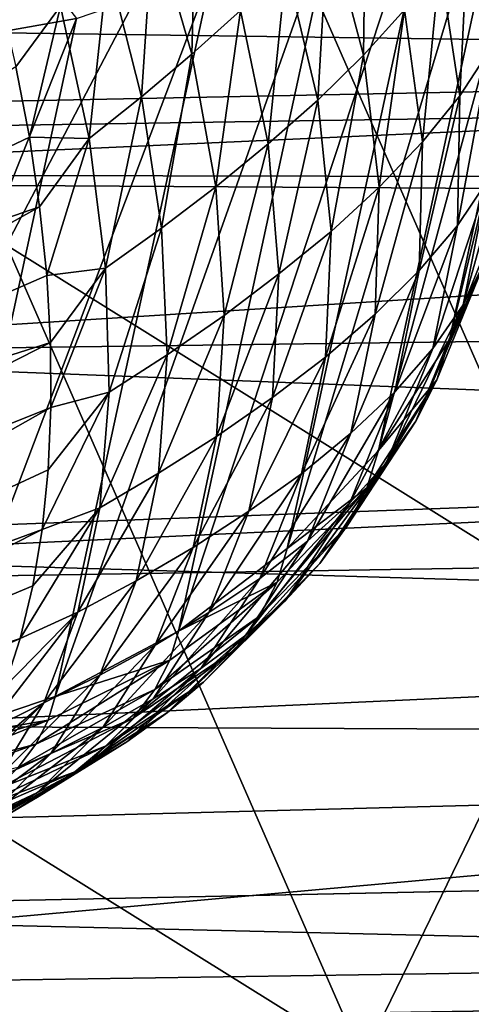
# Model space of a CAD drawing. Header units: metres. Extents: x -109 to 109, y -78 to 121.
# Tile 197 of 256: x -50.63 to -49.62, y 8.35 to 10.54. Entities that reach past the tile are written whole.
import ezdxf

# ---------------------------------------------------------------- set-up
doc = ezdxf.new("R2010")
doc.units = ezdxf.units.M
doc.layers.add('solid_508554_SW0001', color=7, linetype='CONTINUOUS')

msp = doc.modelspace()

# ---------------------------------------------------------------- linework, layer by layer
at = {"layer": 'solid_508554_SW0001'}
for points in [[(-0.811601, 10.081635, 24.166874), (-0.815127, 12.937478, 22.648335), (-81.071564, 11.683409, 20.476221)], [(-36.710415, 12.484695, -12.385275), (-26.596104, 12.484694, -12.385273), (-50.503654, 0.732994, -5.041996)], [(-38.554653, 10.937489, -11.418472), (-36.710415, 12.484695, -12.385275), (-50.503654, 0.732994, -5.041996)], [(-16.481787, 12.484694, -12.385273), (-15.998173, 0.732994, -5.041996), (-50.503654, 0.732994, -5.041996)], [(-26.596104, 12.484694, -12.385273), (-16.481787, 12.484694, -12.385273), (-50.503654, 0.732994, -5.041996)], [(-48.916901, 10.23028, -27.272282), (-50.149426, 11.001461, -27.606758), (-49.678474, 11.950426, -27.134533)], [(-48.488384, 11.204215, -26.81432), (-48.916901, 10.23028, -27.272282), (-49.678474, 11.950426, -27.134533)], [(-50.149426, 11.001461, -27.606758), (-50.655186, 10.035494, -28.001953), (-51.321945, 11.843488, -27.979855)], [(-49.217392, 11.710452, -19.22473), (-49.563656, 10.094159, -22.233706), (-49.672508, 9.826405, -22.079117)], [(-49.324665, 11.440502, -19.068874), (-49.217392, 11.710452, -19.22473), (-49.672508, 9.826405, -22.079117)], [(-81.015121, 10.25634, 21.236973), (-0.811601, 10.081635, 24.166874), (-81.071564, 11.683409, 20.476221)], [(-49.324665, 11.440502, -19.068874), (-49.672508, 9.826405, -22.079117), (-49.830124, 9.580359, -21.930597)], [(-49.481396, 11.19228, -18.918892), (-49.324665, 11.440502, -19.068874), (-49.830124, 9.580359, -21.930597)], [(-49.481396, 11.19228, -18.918892), (-49.830124, 9.580359, -21.930597), (-50.032269, 9.362632, -21.792135)], [(-49.683319, 10.972531, -18.778858), (-49.481396, 11.19228, -18.918892), (-50.032269, 9.362632, -21.792135)], [(-5.068292, 11.014077, 19.894577), (-51.10722, 7.792637, 19.978857), (-51.103764, 10.294737, 18.648643)], [(-5.068292, 11.014077, 19.894577), (-5.06484, 8.512086, 21.224977), (-51.10722, 7.792637, 19.978857)], [(-51.10363, 10.637765, 18.457529), (-5.068292, 11.014077, 19.894577), (-51.103764, 10.294737, 18.648643)], [(-49.376598, 9.237416, -27.652472), (-50.655186, 10.035494, -28.001953), (-50.149426, 11.001461, -27.606758)], [(-48.916901, 10.23028, -27.272282), (-49.376598, 9.237416, -27.652472), (-50.149426, 11.001461, -27.606758)], [(-49.683319, 10.972531, -18.778858), (-50.032269, 9.362632, -21.792135), (-50.273506, 9.17907, -21.66745)], [(-49.924953, 10.787225, -18.652576), (-49.683319, 10.972531, -18.778858), (-50.273506, 9.17907, -21.66745)], [(-40.395245, 9.395391, -10.454863), (-38.554653, 10.937489, -11.418472), (-50.503654, 0.732994, -5.041996)], [(-49.582104, 10.859944, -22.873127), (-49.629677, 10.761212, -23.049721), (-49.582439, 10.469012, -22.909855)], [(-50.234108, 10.851694, -23.926296), (-50.329926, 10.755496, -24.026356), (-50.243805, 10.459384, -23.965744)], [(-50.136364, 10.5562, -23.863831), (-50.234108, 10.851694, -23.926296), (-50.243805, 10.459384, -23.965744)], [(-49.858028, 10.852546, -23.482195), (-49.941776, 10.753342, -23.621822), (-49.863167, 10.457654, -23.518801)], [(-49.771923, 10.558378, -23.374231), (-49.858028, 10.852546, -23.482195), (-49.863167, 10.457654, -23.518801)], [(-50.694675, 10.78925, -17.765917), (-50.500191, 10.539005, -18.454531), (-50.818165, 10.482836, -18.388145)], [(-49.924953, 10.787225, -18.652576), (-50.273506, 9.17907, -21.66745), (-50.547367, 9.034604, -21.559889)], [(-50.199734, 10.641396, -18.54348), (-49.924953, 10.787225, -18.652576), (-50.547367, 9.034604, -21.559889)], [(-50.329926, 10.755496, -24.026356), (-50.430836, 10.660361, -24.115671), (-50.356152, 10.364965, -24.055302)], [(-50.243805, 10.459384, -23.965744), (-50.329926, 10.755496, -24.026356), (-50.356152, 10.364965, -24.055302)], [(-49.941776, 10.753342, -23.621822), (-50.03495, 10.653737, -23.748991), (-49.964676, 10.357319, -23.649288)], [(-49.863167, 10.457654, -23.518801), (-49.941776, 10.753342, -23.621822), (-49.964676, 10.357319, -23.649288)], [(-49.629677, 10.761212, -23.049721), (-49.693455, 10.660204, -23.217457), (-49.649307, 10.366944, -23.081068)], [(-49.582439, 10.469012, -22.909855), (-49.629677, 10.761212, -23.049721), (-49.649307, 10.366944, -23.081068)], [(-52.862724, 10.698884, -9.405608), (-52.587193, 10.53328, -9.069041), (-46.180508, 10.617325, -9.235867)], [(-50.199734, 10.641396, -18.54348), (-50.547367, 9.034604, -21.559889), (-50.846489, 8.933115, -21.472343)], [(-50.500191, 10.539005, -18.454531), (-50.199734, 10.641396, -18.54348), (-50.846489, 8.933115, -21.472343)], [(-50.430836, 10.660361, -24.115671), (-50.535767, 10.566271, -24.194443), (-50.47205, 10.272697, -24.132826)], [(-50.356152, 10.364965, -24.055302), (-50.430836, 10.660361, -24.115671), (-50.47205, 10.272697, -24.132826)], [(-50.03495, 10.653737, -23.748991), (-50.136364, 10.5562, -23.863831), (-50.074757, 10.260473, -23.766249)], [(-49.964676, 10.357319, -23.649288), (-50.03495, 10.653737, -23.748991), (-50.074757, 10.260473, -23.766249)], [(-49.693455, 10.660204, -23.217457), (-49.771923, 10.558378, -23.374231), (-49.731972, 10.264846, -23.240631)], [(-49.649307, 10.366944, -23.081068), (-49.693455, 10.660204, -23.217457), (-49.731972, 10.264846, -23.240631)], [(-52.587193, 10.53328, -9.069041), (-46.180508, 10.444674, -8.90111), (-46.180508, 10.617325, -9.235867)], [(-50.535767, 10.566271, -24.194443), (-50.671154, 10.587969, -24.277376), (-50.634548, 10.431317, -24.256042)], [(-50.535767, 10.566271, -24.194443), (-50.634548, 10.431317, -24.256042), (-50.604748, 10.275162, -24.22345)], [(-50.47205, 10.272697, -24.132826), (-50.535767, 10.566271, -24.194443), (-50.604748, 10.275162, -24.22345)], [(-50.136364, 10.5562, -23.863831), (-50.243805, 10.459384, -23.965744), (-50.190979, 10.165165, -23.868704)], [(-50.074757, 10.260473, -23.766249), (-50.136364, 10.5562, -23.863831), (-50.190979, 10.165165, -23.868704)], [(-49.771923, 10.558378, -23.374231), (-49.863167, 10.457654, -23.518801), (-49.82811, 10.1649, -23.387312)], [(-49.731972, 10.264846, -23.240631), (-49.771923, 10.558378, -23.374231), (-49.82811, 10.1649, -23.387312)], [(-52.587193, 10.53328, -9.069041), (-52.282623, 10.323087, -8.682467), (-46.180508, 10.444674, -8.90111)], [(-50.500191, 10.539005, -18.454531), (-50.846489, 8.933115, -21.472343), (-51.162842, 8.877327, -21.407166)], [(-50.818165, 10.482836, -18.388145), (-50.500191, 10.539005, -18.454531), (-51.162842, 8.877327, -21.407166)], [(-49.582439, 10.469012, -22.909855), (-49.649307, 10.366944, -23.081068), (-49.654675, 10.079762, -22.925989)], [(-49.586548, 10.180539, -22.755121), (-49.582439, 10.469012, -22.909855), (-49.654675, 10.079762, -22.925989)], [(-52.282623, 10.323087, -8.682467), (-52.095676, 10.177438, -8.436328), (-46.180508, 10.444674, -8.90111)], [(-52.095676, 10.177438, -8.436328), (-46.180508, 10.140516, -8.376395), (-46.180508, 10.444674, -8.90111)], [(-50.243805, 10.459384, -23.965744), (-50.356152, 10.364965, -24.055302), (-50.311848, 10.073444, -23.957661)], [(-50.190979, 10.165165, -23.868704), (-50.243805, 10.459384, -23.965744), (-50.311848, 10.073444, -23.957661)], [(-49.863167, 10.457654, -23.518801), (-49.964676, 10.357319, -23.649288), (-49.935162, 10.066064, -23.518742)], [(-49.82811, 10.1649, -23.387312), (-49.863167, 10.457654, -23.518801), (-49.935162, 10.066064, -23.518742)], [(-50.604748, 10.275162, -24.22345), (-50.634548, 10.431317, -24.256042), (-51.872398, 9.673806, -24.866989)], [(-50.356152, 10.364965, -24.055302), (-50.47205, 10.272697, -24.132826), (-50.435822, 9.98484, -24.033491)], [(-50.311848, 10.073444, -23.957661), (-50.356152, 10.364965, -24.055302), (-50.435822, 9.98484, -24.033491)], [(-49.964676, 10.357319, -23.649288), (-50.074757, 10.260473, -23.766249), (-50.050831, 9.971963, -23.636009)], [(-49.935162, 10.066064, -23.518742), (-49.964676, 10.357319, -23.649288), (-50.050831, 9.971963, -23.636009)], [(-49.649307, 10.366944, -23.081068), (-49.731972, 10.264846, -23.240631), (-49.739235, 9.9797, -23.084921)], [(-49.654675, 10.079762, -22.925989), (-49.649307, 10.366944, -23.081068), (-49.739235, 9.9797, -23.084921)], [(-50.581955, 10.12053, -24.179811), (-50.604748, 10.275162, -24.22345), (-51.872398, 9.673806, -24.866989)], [(-50.47205, 10.272697, -24.132826), (-50.604748, 10.275162, -24.22345), (-50.581955, 10.12053, -24.179811)], [(-50.47205, 10.272697, -24.132826), (-50.581955, 10.12053, -24.179811), (-50.566315, 9.968441, -24.125416)], [(-50.435822, 9.98484, -24.033491), (-50.47205, 10.272697, -24.132826), (-50.566315, 9.968441, -24.125416)], [(-49.536713, 10.280318, -22.574814), (-49.586548, 10.180539, -22.755121), (-49.641899, 9.903521, -22.589666)], [(-49.59288, 10.000364, -22.413717), (-49.536713, 10.280318, -22.574814), (-49.641899, 9.903521, -22.589666)], [(-81.015121, 10.25634, 21.236973), (-80.958679, 8.829275, 21.997723), (-0.811601, 10.081635, 24.166874)], [(-50.074757, 10.260473, -23.766249), (-50.190979, 10.165165, -23.868704), (-50.172749, 9.880104, -23.737633)], [(-50.050831, 9.971963, -23.636009), (-50.074757, 10.260473, -23.766249), (-50.172749, 9.880104, -23.737633)], [(-49.731972, 10.264846, -23.240631), (-49.82811, 10.1649, -23.387312), (-49.837513, 9.882706, -23.230782)], [(-49.739235, 9.9797, -23.084921), (-49.731972, 10.264846, -23.240631), (-49.837513, 9.882706, -23.230782)], [(-52.095676, 10.177438, -8.436328), (-51.678848, 9.794945, -7.856762), (-46.180508, 10.140516, -8.376395)], [(-50.190979, 10.165165, -23.868704), (-50.311848, 10.073444, -23.957661), (-50.298988, 9.792831, -23.825102)], [(-50.172749, 9.880104, -23.737633), (-50.190979, 10.165165, -23.868704), (-50.298988, 9.792831, -23.825102)], [(-49.82811, 10.1649, -23.387312), (-49.935162, 10.066064, -23.518742), (-49.947163, 9.787454, -23.360708)], [(-49.837513, 9.882706, -23.230782), (-49.82811, 10.1649, -23.387312), (-49.947163, 9.787454, -23.360708)], [(-49.586548, 10.180539, -22.755121), (-49.654675, 10.079762, -22.925989), (-49.709423, 9.806307, -22.75635)], [(-49.641899, 9.903521, -22.589666), (-49.586548, 10.180539, -22.755121), (-49.709423, 9.806307, -22.75635)], [(-51.678848, 9.794945, -7.856762), (-46.180508, 9.867508, -7.960197), (-46.180508, 10.140516, -8.376395)], [(-50.581955, 10.12053, -24.179811), (-51.872398, 9.673806, -24.866989), (-51.857182, 9.405622, -24.754459)], [(-50.566315, 9.968441, -24.125416), (-50.581955, 10.12053, -24.179811), (-51.857182, 9.405622, -24.754459)], [(-49.59288, 10.000364, -22.413717), (-49.672508, 9.826405, -22.079117), (-49.563656, 10.094159, -22.233706)], [(-80.95623, 7.965292, 22.405956), (-0.811601, 10.081635, 24.166874), (-80.958679, 8.829275, 21.997723)], [(-80.95623, 7.965292, 22.405956), (-1.996922, 9.571567, 24.379238), (-0.811601, 10.081635, 24.166874)], [(-50.311848, 10.073444, -23.957661), (-50.435822, 9.98484, -24.033491), (-50.427933, 9.709468, -23.898773)], [(-50.298988, 9.792831, -23.825102), (-50.311848, 10.073444, -23.957661), (-50.427933, 9.709468, -23.898773)], [(-49.654675, 10.079762, -22.925989), (-49.739235, 9.9797, -23.084921), (-49.793518, 9.710469, -22.911209)], [(-49.709423, 9.806307, -22.75635), (-49.654675, 10.079762, -22.925989), (-49.793518, 9.710469, -22.911209)], [(-49.935162, 10.066064, -23.518742), (-50.050831, 9.971963, -23.636009), (-50.065193, 9.697938, -23.476395)], [(-49.947163, 9.787454, -23.360708), (-49.935162, 10.066064, -23.518742), (-50.065193, 9.697938, -23.476395)], [(-49.865147, 8.230908, -27.952419), (-51.19318, 9.057698, -28.317583), (-50.655186, 10.035494, -28.001953)], [(-49.376598, 9.237416, -27.652472), (-49.865147, 8.230908, -27.952419), (-50.655186, 10.035494, -28.001953)], [(-50.435822, 9.98484, -24.033491), (-50.566315, 9.968441, -24.125416), (-50.55793, 9.819895, -24.060621)], [(-50.435822, 9.98484, -24.033491), (-50.55793, 9.819895, -24.060621), (-50.556862, 9.67587, -23.985853)], [(-50.427933, 9.709468, -23.898773), (-50.435822, 9.98484, -24.033491), (-50.556862, 9.67587, -23.985853)], [(-49.59288, 10.000364, -22.413717), (-49.641899, 9.903521, -22.589666), (-49.747009, 9.645381, -22.417925)], [(-49.700081, 9.737097, -22.250376), (-49.59288, 10.000364, -22.413717), (-49.747009, 9.645381, -22.417925)], [(-49.700081, 9.737097, -22.250376), (-49.672508, 9.826405, -22.079117), (-49.59288, 10.000364, -22.413717)], [(-50.55793, 9.819895, -24.060621), (-50.566315, 9.968441, -24.125416), (-51.857182, 9.405622, -24.754459)], [(-50.050831, 9.971963, -23.636009), (-50.172749, 9.880104, -23.737633), (-50.189564, 9.611239, -23.575766)], [(-50.065193, 9.697938, -23.476395), (-50.050831, 9.971963, -23.636009), (-50.189564, 9.611239, -23.575766)], [(-49.739235, 9.9797, -23.084921), (-49.837513, 9.882706, -23.230782), (-49.89114, 9.618424, -23.053288)], [(-49.793518, 9.710469, -22.911209), (-49.739235, 9.9797, -23.084921), (-49.89114, 9.618424, -23.053288)], [(-49.641899, 9.903521, -22.589666), (-49.709423, 9.806307, -22.75635), (-49.812084, 9.553864, -22.576668)], [(-49.747009, 9.645381, -22.417925), (-49.641899, 9.903521, -22.589666), (-49.812084, 9.553864, -22.576668)], [(-50.172749, 9.880104, -23.737633), (-50.298988, 9.792831, -23.825102), (-50.317886, 9.529894, -23.660824)], [(-50.189564, 9.611239, -23.575766), (-50.172749, 9.880104, -23.737633), (-50.317886, 9.529894, -23.660824)], [(-49.837513, 9.882706, -23.230782), (-49.947163, 9.787454, -23.360708), (-50.000366, 9.528644, -23.179247)], [(-49.89114, 9.618424, -23.053288), (-49.837513, 9.882706, -23.230782), (-50.000366, 9.528644, -23.179247)], [(-51.678848, 9.794945, -7.856762), (-46.180508, 9.581637, -7.567882), (-46.180508, 9.867508, -7.960197)], [(-50.55793, 9.819895, -24.060621), (-51.857182, 9.405622, -24.754459), (-51.863041, 9.15349, -24.608814)], [(-50.556862, 9.67587, -23.985853), (-50.55793, 9.819895, -24.060621), (-51.863041, 9.15349, -24.608814)], [(-49.700081, 9.737097, -22.250376), (-49.830124, 9.580359, -21.930597), (-49.672508, 9.826405, -22.079117)], [(-51.678848, 9.794945, -7.856762), (-51.329426, 9.390942, -7.326863), (-46.180508, 9.581637, -7.567882)], [(-50.298988, 9.792831, -23.825102), (-50.427933, 9.709468, -23.898773), (-50.448566, 9.453053, -23.731838)], [(-50.317886, 9.529894, -23.660824), (-50.298988, 9.792831, -23.825102), (-50.448566, 9.453053, -23.731838)], [(-49.709423, 9.806307, -22.75635), (-49.793518, 9.710469, -22.911209), (-49.893391, 9.46426, -22.724085)], [(-49.812084, 9.553864, -22.576668), (-49.709423, 9.806307, -22.75635), (-49.893391, 9.46426, -22.724085)], [(-49.947163, 9.787454, -23.360708), (-50.065193, 9.697938, -23.476395), (-50.117485, 9.445303, -23.291424)], [(-50.000366, 9.528644, -23.179247), (-49.947163, 9.787454, -23.360708), (-50.117485, 9.445303, -23.291424)], [(-49.700081, 9.737097, -22.250376), (-49.747009, 9.645381, -22.417925), (-49.899059, 9.413036, -22.244499)], [(-49.855431, 9.497588, -22.089174), (-49.700081, 9.737097, -22.250376), (-49.899059, 9.413036, -22.244499)], [(-49.855431, 9.497588, -22.089174), (-49.830124, 9.580359, -21.930597), (-49.700081, 9.737097, -22.250376)], [(-50.427933, 9.709468, -23.898773), (-50.56311, 9.537314, -23.901604), (-50.576641, 9.40514, -23.80843)], [(-50.448566, 9.453053, -23.731838), (-50.427933, 9.709468, -23.898773), (-50.576641, 9.40514, -23.80843)], [(-50.427933, 9.709468, -23.898773), (-50.556862, 9.67587, -23.985853), (-50.56311, 9.537314, -23.901604)], [(-49.793518, 9.710469, -22.911209), (-49.89114, 9.618424, -23.053288), (-49.987587, 9.378942, -22.859457)], [(-49.893391, 9.46426, -22.724085), (-49.793518, 9.710469, -22.911209), (-49.987587, 9.378942, -22.859457)], [(-50.065193, 9.697938, -23.476395), (-50.189564, 9.611239, -23.575766), (-50.241013, 9.365211, -23.3871)], [(-50.117485, 9.445303, -23.291424), (-50.065193, 9.697938, -23.476395), (-50.241013, 9.365211, -23.3871)], [(-50.556862, 9.67587, -23.985853), (-51.863041, 9.15349, -24.608814), (-51.889858, 8.922757, -24.433144)], [(-50.56311, 9.537314, -23.901604), (-50.556862, 9.67587, -23.985853), (-51.889858, 8.922757, -24.433144)], [(-49.747009, 9.645381, -22.417925), (-49.812084, 9.553864, -22.576668), (-49.95993, 9.329159, -22.391731)], [(-49.899059, 9.413036, -22.244499), (-49.747009, 9.645381, -22.417925), (-49.95993, 9.329159, -22.391731)], [(-49.89114, 9.618424, -23.053288), (-50.000366, 9.528644, -23.179247), (-50.093414, 9.296282, -22.979015)], [(-49.987587, 9.378942, -22.859457), (-49.89114, 9.618424, -23.053288), (-50.093414, 9.296282, -22.979015)], [(-50.189564, 9.611239, -23.575766), (-50.317886, 9.529894, -23.660824), (-50.368084, 9.290975, -23.468786)], [(-50.241013, 9.365211, -23.3871), (-50.189564, 9.611239, -23.575766), (-50.368084, 9.290975, -23.468786)], [(-80.95623, 7.965292, 22.405956), (-3.071951, 9.096338, 24.549137), (-1.996922, 9.571567, 24.379238)], [(-51.329426, 9.390942, -7.326863), (-51.293095, 9.342998, -7.268595), (-46.180508, 9.581637, -7.567882)], [(-51.293095, 9.342998, -7.268595), (-46.180508, 9.190156, -7.088627), (-46.180508, 9.581637, -7.567882)], [(-49.855431, 9.497588, -22.089174), (-50.032269, 9.362632, -21.792135), (-49.830124, 9.580359, -21.930597)], [(-49.812084, 9.553864, -22.576668), (-49.893391, 9.46426, -22.724085), (-50.036209, 9.247575, -22.528488)], [(-49.95993, 9.329159, -22.391731), (-49.812084, 9.553864, -22.576668), (-50.036209, 9.247575, -22.528488)], [(-50.576641, 9.40514, -23.80843), (-50.56311, 9.537314, -23.901604), (-51.889858, 8.922757, -24.433144)], [(-50.317886, 9.529894, -23.660824), (-50.448566, 9.453053, -23.731838), (-50.497238, 9.221624, -23.536613)], [(-50.368084, 9.290975, -23.468786), (-50.317886, 9.529894, -23.660824), (-50.497238, 9.221624, -23.536613)], [(-50.000366, 9.528644, -23.179247), (-50.117485, 9.445303, -23.291424), (-50.206387, 9.220421, -23.08576)], [(-50.093414, 9.296282, -22.979015), (-50.000366, 9.528644, -23.179247), (-50.206387, 9.220421, -23.08576)], [(-49.855431, 9.497588, -22.089174), (-49.899059, 9.413036, -22.244499), (-50.093971, 9.212712, -22.074032)], [(-50.054764, 9.288277, -21.93445), (-49.855431, 9.497588, -22.089174), (-50.093971, 9.212712, -22.074032)], [(-50.054764, 9.288277, -21.93445), (-50.032269, 9.362632, -21.792135), (-49.855431, 9.497588, -22.089174)], [(-49.893391, 9.46426, -22.724085), (-49.987587, 9.378942, -22.859457), (-50.12434, 9.1705, -22.654337)], [(-50.036209, 9.247575, -22.528488), (-49.893391, 9.46426, -22.724085), (-50.12434, 9.1705, -22.654337)], [(-50.448566, 9.453053, -23.731838), (-50.597359, 9.280218, -23.706944), (-50.62513, 9.16337, -23.597811)], [(-50.497238, 9.221624, -23.536613), (-50.448566, 9.453053, -23.731838), (-50.62513, 9.16337, -23.597811)], [(-50.448566, 9.453053, -23.731838), (-50.576641, 9.40514, -23.80843), (-50.597359, 9.280218, -23.706944)], [(-50.117485, 9.445303, -23.291424), (-50.241013, 9.365211, -23.3871), (-50.325821, 9.148093, -23.176294)], [(-50.206387, 9.220421, -23.08576), (-50.117485, 9.445303, -23.291424), (-50.325821, 9.148093, -23.176294)], [(-50.576641, 9.40514, -23.80843), (-51.889858, 8.922757, -24.433144), (-51.937057, 8.718314, -24.231173)], [(-50.597359, 9.280218, -23.706944), (-50.576641, 9.40514, -23.80843), (-51.937057, 8.718314, -24.231173)], [(-41.098267, 8.856312, -10.118009), (-40.395245, 9.395391, -10.454863), (-50.503654, 0.732994, -5.041996)], [(-49.899059, 9.413036, -22.244499), (-49.95993, 9.329159, -22.391731), (-50.149017, 9.138175, -22.206467)], [(-50.093971, 9.212712, -22.074032), (-49.899059, 9.413036, -22.244499), (-50.149017, 9.138175, -22.206467)], [(-49.987587, 9.378942, -22.859457), (-50.093414, 9.296282, -22.979015), (-50.223911, 9.096336, -22.765158)], [(-50.12434, 9.1705, -22.654337), (-49.987587, 9.378942, -22.859457), (-50.223911, 9.096336, -22.765158)], [(-50.241013, 9.365211, -23.3871), (-50.368084, 9.290975, -23.468786), (-50.448376, 9.081836, -23.253624)], [(-50.325821, 9.148093, -23.176294), (-50.241013, 9.365211, -23.3871), (-50.448376, 9.081836, -23.253624)], [(-50.054764, 9.288277, -21.93445), (-50.273506, 9.17907, -21.66745), (-50.032269, 9.362632, -21.792135)], [(-51.293095, 9.342998, -7.268595), (-51.041187, 8.968511, -6.842176), (-46.180508, 9.190156, -7.088627)], [(-49.95993, 9.329159, -22.391731), (-50.036209, 9.247575, -22.528488), (-50.218212, 9.066133, -22.32958)], [(-50.149017, 9.138175, -22.206467), (-49.95993, 9.329159, -22.391731), (-50.218212, 9.066133, -22.32958)], [(-50.368084, 9.290975, -23.468786), (-50.497238, 9.221624, -23.536613), (-50.572807, 9.020624, -23.317684)], [(-50.448376, 9.081836, -23.253624), (-50.368084, 9.290975, -23.468786), (-50.572807, 9.020624, -23.317684)], [(-50.093414, 9.296282, -22.979015), (-50.206387, 9.220421, -23.08576), (-50.329655, 9.028958, -22.864582)], [(-50.223911, 9.096336, -22.765158), (-50.093414, 9.296282, -22.979015), (-50.329655, 9.028958, -22.864582)], [(-50.054764, 9.288277, -21.93445), (-50.093971, 9.212712, -22.074032), (-50.32653, 9.049778, -21.911095)], [(-50.292717, 9.114784, -21.790356), (-50.054764, 9.288277, -21.93445), (-50.32653, 9.049778, -21.911095)], [(-50.292717, 9.114784, -21.790356), (-50.273506, 9.17907, -21.66745), (-50.054764, 9.288277, -21.93445)], [(-50.62513, 9.16337, -23.597811), (-50.597359, 9.280218, -23.706944), (-51.937057, 8.718314, -24.231173)], [(-50.036209, 9.247575, -22.528488), (-50.12434, 9.1705, -22.654337), (-50.29784, 8.998528, -22.443275)], [(-50.218212, 9.066133, -22.32958), (-50.036209, 9.247575, -22.528488), (-50.29784, 8.998528, -22.443275)], [(-50.497238, 9.221624, -23.536613), (-50.659771, 9.055366, -23.481754), (-50.701054, 8.956915, -23.359535)], [(-50.572807, 9.020624, -23.317684), (-50.497238, 9.221624, -23.536613), (-50.701054, 8.956915, -23.359535)], [(-50.497238, 9.221624, -23.536613), (-50.62513, 9.16337, -23.597811), (-50.659771, 9.055366, -23.481754)], [(-50.206387, 9.220421, -23.08576), (-50.325821, 9.148093, -23.176294), (-50.441898, 8.965248, -22.948555)], [(-50.329655, 9.028958, -22.864582), (-50.206387, 9.220421, -23.08576), (-50.441898, 8.965248, -22.948555)], [(-48.478962, 7.48386, -27.630554), (-49.865147, 8.230908, -27.952419), (-49.376598, 9.237416, -27.652472)], [(-50.093971, 9.212712, -22.074032), (-50.149017, 9.138175, -22.206467), (-50.374313, 8.986001, -22.025808)], [(-50.32653, 9.049778, -21.911095), (-50.093971, 9.212712, -22.074032), (-50.374313, 8.986001, -22.025808)], [(-51.041187, 8.968511, -6.842176), (-46.180508, 8.946087, -6.818139), (-46.180508, 9.190156, -7.088627)], [(-50.292717, 9.114784, -21.790356), (-50.547367, 9.034604, -21.559889), (-50.273506, 9.17907, -21.66745)], [(-50.62513, 9.16337, -23.597811), (-51.937057, 8.718314, -24.231173), (-52.003647, 8.544497, -24.007183)], [(-50.659771, 9.055366, -23.481754), (-50.62513, 9.16337, -23.597811), (-52.003647, 8.544497, -24.007183)], [(-50.12434, 9.1705, -22.654337), (-50.223911, 9.096336, -22.765158), (-50.388504, 8.933944, -22.543169)], [(-50.29784, 8.998528, -22.443275), (-50.12434, 9.1705, -22.654337), (-50.388504, 8.933944, -22.543169)], [(-50.325821, 9.148093, -23.176294), (-50.448376, 9.081836, -23.253624), (-50.55682, 8.907522, -23.020525)], [(-50.441898, 8.965248, -22.948555), (-50.325821, 9.148093, -23.176294), (-50.55682, 8.907522, -23.020525)], [(-50.149017, 9.138175, -22.206467), (-50.218212, 9.066133, -22.32958), (-50.434589, 8.924727, -22.132618)], [(-50.374313, 8.986001, -22.025808), (-50.149017, 9.138175, -22.206467), (-50.434589, 8.924727, -22.132618)], [(-50.292717, 9.114784, -21.790356), (-50.32653, 9.049778, -21.911095), (-50.590504, 8.928597, -21.760052)], [(-50.562897, 8.981774, -21.660767), (-50.292717, 9.114784, -21.790356), (-50.590504, 8.928597, -21.760052)], [(-50.562897, 8.981774, -21.660767), (-50.547367, 9.034604, -21.559889), (-50.292717, 9.114784, -21.790356)], [(-80.95623, 7.965292, 22.405956), (-80.955582, 7.824362, 22.463324), (-3.071951, 9.096338, 24.549137)], [(-80.955582, 7.824362, 22.463324), (-3.195786, 9.040874, 24.567286), (-3.071951, 9.096338, 24.549137)], [(-50.223911, 9.096336, -22.765158), (-50.329655, 9.028958, -22.864582), (-50.484188, 8.875739, -22.633463)], [(-50.388504, 8.933944, -22.543169), (-50.223911, 9.096336, -22.765158), (-50.484188, 8.875739, -22.633463)], [(-50.448376, 9.081836, -23.253624), (-50.572807, 9.020624, -23.317684), (-50.673496, 8.854776, -23.080202)], [(-50.55682, 8.907522, -23.020525), (-50.448376, 9.081836, -23.253624), (-50.673496, 8.854776, -23.080202)], [(-50.379669, 7.216312, -28.171165), (-51.760212, 8.073487, -28.552603), (-51.19318, 9.057698, -28.317583)], [(-49.865147, 8.230908, -27.952419), (-50.379669, 7.216312, -28.171165), (-51.19318, 9.057698, -28.317583)], [(-50.32653, 9.049778, -21.911095), (-50.374313, 8.986001, -22.025808), (-50.629814, 8.876691, -21.854568)], [(-50.590504, 8.928597, -21.760052), (-50.32653, 9.049778, -21.911095), (-50.629814, 8.876691, -21.854568)], [(-50.218212, 9.066133, -22.32958), (-50.29784, 8.998528, -22.443275), (-50.503567, 8.867507, -22.23177)], [(-50.434589, 8.924727, -22.132618), (-50.218212, 9.066133, -22.32958), (-50.503567, 8.867507, -22.23177)], [(-80.955582, 7.824362, 22.463324), (-4.398174, 8.494272, 24.728142), (-3.195786, 9.040874, 24.567286)], [(-50.562897, 8.981774, -21.660767), (-50.846489, 8.933115, -21.472343), (-50.547367, 9.034604, -21.559889)], [(-50.329655, 9.028958, -22.864582), (-50.441898, 8.965248, -22.948555), (-50.586372, 8.82119, -22.709503)], [(-50.484188, 8.875739, -22.633463), (-50.329655, 9.028958, -22.864582), (-50.586372, 8.82119, -22.709503)], [(-50.572807, 9.020624, -23.317684), (-50.748707, 8.868668, -23.231958), (-50.802418, 8.791203, -23.099865)], [(-50.673496, 8.854776, -23.080202), (-50.572807, 9.020624, -23.317684), (-50.802418, 8.791203, -23.099865)], [(-50.572807, 9.020624, -23.317684), (-50.701054, 8.956915, -23.359535), (-50.748707, 8.868668, -23.231958)], [(-50.562897, 8.981774, -21.660767), (-50.590504, 8.928597, -21.760052), (-50.878815, 8.852419, -21.624952)], [(-50.858047, 8.89282, -21.549162), (-50.562897, 8.981774, -21.660767), (-50.878815, 8.852419, -21.624952)], [(-50.858047, 8.89282, -21.549162), (-50.846489, 8.933115, -21.472343), (-50.562897, 8.981774, -21.660767)], [(-50.374313, 8.986001, -22.025808), (-50.434589, 8.924727, -22.132618), (-50.67963, 8.827089, -21.942797)], [(-50.629814, 8.876691, -21.854568), (-50.374313, 8.986001, -22.025808), (-50.67963, 8.827089, -21.942797)], [(-50.29784, 8.998528, -22.443275), (-50.388504, 8.933944, -22.543169), (-50.58297, 8.813273, -22.31875)], [(-50.503567, 8.867507, -22.23177), (-50.29784, 8.998528, -22.443275), (-50.58297, 8.813273, -22.31875)], [(-51.041187, 8.968511, -6.842176), (-50.808643, 8.530053, -6.399135), (-46.180508, 8.946087, -6.818139)], [(-50.441898, 8.965248, -22.948555), (-50.55682, 8.907522, -23.020525), (-50.690804, 8.772238, -22.775112)], [(-50.586372, 8.82119, -22.709503), (-50.441898, 8.965248, -22.948555), (-50.690804, 8.772238, -22.775112)], [(-50.808643, 8.530053, -6.399135), (-46.180508, 8.42087, -6.297021), (-46.180508, 8.946087, -6.818139)], [(-50.590504, 8.928597, -21.760052), (-50.629814, 8.876691, -21.854568), (-50.908714, 8.813156, -21.697309)], [(-50.878815, 8.852419, -21.624952), (-50.590504, 8.928597, -21.760052), (-50.908714, 8.813156, -21.697309)], [(-50.434589, 8.924727, -22.132618), (-50.503567, 8.867507, -22.23177), (-50.736156, 8.780851, -22.025331)], [(-50.67963, 8.827089, -21.942797), (-50.434589, 8.924727, -22.132618), (-50.736156, 8.780851, -22.025331)], [(-50.388504, 8.933944, -22.543169), (-50.484188, 8.875739, -22.633463), (-50.666096, 8.764622, -22.398226)], [(-50.58297, 8.813273, -22.31875), (-50.388504, 8.933944, -22.543169), (-50.666096, 8.764622, -22.398226)], [(-50.55682, 8.907522, -23.020525), (-50.673496, 8.854776, -23.080202), (-50.796932, 8.727981, -22.829748)], [(-50.690804, 8.772238, -22.775112), (-50.55682, 8.907522, -23.020525), (-50.796932, 8.727981, -22.829748)], [(-50.484188, 8.875739, -22.633463), (-50.586372, 8.82119, -22.709503), (-50.755684, 8.719476, -22.465044)], [(-50.666096, 8.764622, -22.398226), (-50.484188, 8.875739, -22.633463), (-50.755684, 8.719476, -22.465044)], [(-50.503567, 8.867507, -22.23177), (-50.58297, 8.813273, -22.31875), (-50.802311, 8.737427, -22.097664)], [(-50.736156, 8.780851, -22.025331), (-50.503567, 8.867507, -22.23177), (-50.802311, 8.737427, -22.097664)], [(-41.383522, 8.662526, -9.996918), (-41.098267, 8.856312, -10.118009), (-50.503654, 0.732994, -5.041996)], [(-50.58297, 8.813273, -22.31875), (-50.666096, 8.764622, -22.398226), (-50.870789, 8.698407, -22.164795)], [(-50.802311, 8.737427, -22.097664), (-50.58297, 8.813273, -22.31875), (-50.870789, 8.698407, -22.164795)], [(-50.586372, 8.82119, -22.709503), (-50.690804, 8.772238, -22.775112), (-50.847092, 8.679247, -22.523306)], [(-50.755684, 8.719476, -22.465044), (-50.586372, 8.82119, -22.709503), (-50.847092, 8.679247, -22.523306)], [(-41.888607, 8.348836, -9.800902), (-41.383522, 8.662526, -9.996918), (-50.503654, 0.732994, -5.041996)], [(-50.808643, 8.530053, -6.399135), (-50.627415, 8.07803, -5.995331), (-46.180508, 8.42087, -6.297021)], [(-5.062884, 7.88615, 21.518599), (-51.10722, 7.792637, 19.978857), (-5.06484, 8.512086, 21.224977)], [(-80.955582, 7.824362, 22.463324), (-80.950882, 7.052634, 22.735056), (-4.398174, 8.494272, 24.728142)], [(-80.950882, 7.052634, 22.735056), (-5.348796, 8.052253, 24.835123), (-4.398174, 8.494272, 24.728142)], [(-50.627415, 8.07803, -5.995331), (-46.180508, 8.240005, -6.134407), (-46.180508, 8.42087, -6.297021)]]:
    msp.add_3dface(points, dxfattribs=at)

doc.saveas('drawing.dxf')
